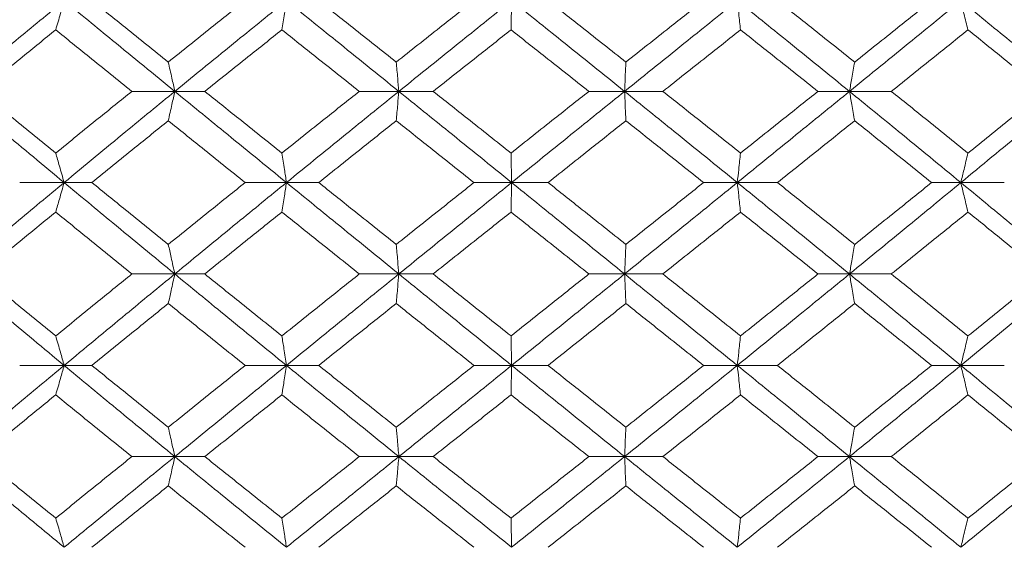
# Model space of a CAD drawing. Header units: inches. Extents: x -4.1 to 22.8, y -8.3 to 17.7.
# Tile 96 of 130: x 12.249 to 12.908, y 1.439 to 1.792. Entities that reach past the tile are written whole.
import ezdxf

# ---------------------------------------------------------------- set-up
doc = ezdxf.new("R2010")
doc.units = ezdxf.units.IN
doc.header["$MEASUREMENT"] = 0

msp = doc.modelspace()

# ---------------------------------------------------------------- linework, layer by layer
at = {"color": 7, "linetype": 'Continuous', "lineweight": 15}
for p, q in [((12.35302, 1.74397), (12.3243, 1.74397)), ((12.35302, 1.74397), (12.37312, 1.74397)), ((12.50293, 1.74397), (12.47646, 1.74397)), ((12.50293, 1.74397), (12.52592, 1.74397)), ((12.65395, 1.74397), (12.63003, 1.74397)), ((12.65395, 1.74397), (12.67958, 1.74397)), ((12.80442, 1.74397), (12.78331, 1.74397)), ((12.80442, 1.74397), (12.83241, 1.74397)), ((12.24926, 1.68301), (12.279, 1.68301)), ((12.29756, 1.68301), (12.279, 1.68301)), ((12.42773, 1.68301), (12.4001, 1.68301)), ((12.42773, 1.68301), (12.44931, 1.68301)), ((12.5784, 1.68301), (12.55317, 1.68301)), ((12.5784, 1.68301), (12.60275, 1.68301)), ((12.72936, 1.68301), (12.70681, 1.68301)), ((12.72936, 1.68301), (12.7562, 1.68301)), ((12.87893, 1.68301), (12.85932, 1.68301)), ((12.87893, 1.68301), (12.90799, 1.68301)), ((12.3243, 1.62189), (12.35302, 1.62189)), ((12.37312, 1.62189), (12.35302, 1.62189)), ((12.50293, 1.62189), (12.47646, 1.62189)), ((12.50293, 1.62189), (12.52592, 1.62189)), ((12.65395, 1.62189), (12.63003, 1.62189)), ((12.65395, 1.62189), (12.67958, 1.62189)), ((12.80442, 1.62189), (12.78331, 1.62189)), ((12.80442, 1.62189), (12.83241, 1.62189)), ((12.279, 1.56076), (12.24926, 1.56076)), ((12.279, 1.56076), (12.29756, 1.56076)), ((12.4001, 1.56076), (12.42773, 1.56076)), ((12.44931, 1.56076), (12.42773, 1.56076)), ((12.5784, 1.56076), (12.55317, 1.56076)), ((12.5784, 1.56076), (12.60275, 1.56076)), ((12.72936, 1.56076), (12.70681, 1.56076)), ((12.72936, 1.56076), (12.7562, 1.56076)), ((12.87893, 1.56076), (12.85932, 1.56076)), ((12.87893, 1.56076), (12.90799, 1.56076)), ((12.35302, 1.49981), (12.3243, 1.49981)), ((12.35302, 1.49981), (12.37312, 1.49981)), ((12.47646, 1.49981), (12.50293, 1.49981)), ((12.52592, 1.49981), (12.50293, 1.49981)), ((12.65395, 1.49981), (12.63003, 1.49981)), ((12.65395, 1.49981), (12.67958, 1.49981)), ((12.80442, 1.49981), (12.78331, 1.49981)), ((12.80442, 1.49981), (12.83241, 1.49981))]:
    msp.add_line(p, q, dxfattribs=at)
for points, knots in [([(12.20586, 1.74397), (12.21945, 1.75531), (12.24369, 1.77555), (12.26822, 1.79573), (12.279, 1.80459)], [0, 0, 0, 0, 0.560759, 1, 1, 1, 1]), ([(12.27336, 1.78508), (12.27389, 1.78688), (12.27495, 1.79047), (12.27683, 1.79696), (12.27818, 1.80169), (12.279, 1.80459)], [0, 0, 0, 0, 0.279852, 0.559704, 1, 1, 1, 1]), ([(12.35302, 1.74397), (12.33914, 1.75531), (12.3144, 1.77555), (12.2898, 1.79573), (12.279, 1.80459)], [0, 0, 0, 0, 0.560759, 1, 1, 1, 1]), ([(12.34867, 1.76356), (12.3391, 1.77124), (12.32204, 1.78493), (12.30504, 1.79858), (12.29756, 1.80459)], [0, 0, 0, 0, 0.560541, 1, 1, 1, 1]), ([(12.34867, 1.76356), (12.35825, 1.77124), (12.37535, 1.78493), (12.39254, 1.79858), (12.4001, 1.80459)], [0, 0, 0, 0, 0.560541, 1, 1, 1, 1]), ([(12.35302, 1.74397), (12.36693, 1.75531), (12.39174, 1.77555), (12.41675, 1.79573), (12.42773, 1.80459)], [0, 0, 0, 0, 0.560759, 1, 1, 1, 1]), ([(12.42468, 1.78508), (12.42497, 1.78688), (12.42554, 1.79047), (12.42656, 1.79696), (12.42729, 1.80169), (12.42773, 1.80459)], [0, 0, 0, 0, 0.279853, 0.559705, 1, 1, 1, 1]), ([(12.50293, 1.74397), (12.48886, 1.75531), (12.46378, 1.77555), (12.43873, 1.79573), (12.42773, 1.80459)], [0, 0, 0, 0, 0.560759, 1, 1, 1, 1]), ([(12.50118, 1.76356), (12.49148, 1.77124), (12.47418, 1.78493), (12.4569, 1.79858), (12.44931, 1.80459)], [0, 0, 0, 0, 0.560541, 1, 1, 1, 1]), ([(12.50118, 1.76356), (12.51088, 1.77124), (12.52819, 1.78493), (12.54555, 1.79858), (12.55317, 1.80459)], [0, 0, 0, 0, 0.5605412, 1, 1, 1, 1]), ([(12.50293, 1.74397), (12.51701, 1.75531), (12.54213, 1.77555), (12.56733, 1.79573), (12.5784, 1.80459)], [0, 0, 0, 0, 0.560759, 1, 1, 1, 1]), ([(12.57796, 1.78508), (12.578, 1.78688), (12.57808, 1.79047), (12.57823, 1.79696), (12.57834, 1.80169), (12.5784, 1.80459)], [0, 0, 0, 0, 0.279855, 0.5597048, 1, 1, 1, 1]), ([(12.65395, 1.74397), (12.63984, 1.75531), (12.61469, 1.77555), (12.58948, 1.79573), (12.5784, 1.80459)], [0, 0, 0, 0, 0.560759, 1, 1, 1, 1]), ([(12.65481, 1.76356), (12.64509, 1.77124), (12.62775, 1.78493), (12.61038, 1.79858), (12.60275, 1.80459)], [0, 0, 0, 0, 0.560541, 1, 1, 1, 1]), ([(12.65395, 1.74397), (12.66805, 1.75531), (12.69319, 1.77555), (12.71832, 1.79573), (12.72936, 1.80459)], [0, 0, 0, 0, 0.560759, 1, 1, 1, 1]), ([(12.65481, 1.76356), (12.66453, 1.77124), (12.68186, 1.78493), (12.69919, 1.79858), (12.70681, 1.80459)], [0, 0, 0, 0, 0.5605412, 1, 1, 1, 1]), ([(12.73152, 1.78508), (12.73132, 1.78688), (12.73091, 1.79047), (12.73019, 1.79696), (12.72967, 1.80169), (12.72936, 1.80459)], [0, 0, 0, 0, 0.279853, 0.559705, 1, 1, 1, 1]), ([(12.80442, 1.74397), (12.79043, 1.75531), (12.76549, 1.77555), (12.74038, 1.79573), (12.72936, 1.80459)], [0, 0, 0, 0, 0.560759, 1, 1, 1, 1]), ([(12.80789, 1.76356), (12.79825, 1.77124), (12.78106, 1.78493), (12.76379, 1.79858), (12.7562, 1.80459)], [0, 0, 0, 0, 0.560541, 1, 1, 1, 1]), ([(12.80442, 1.74397), (12.81838, 1.75531), (12.84327, 1.77555), (12.86805, 1.79573), (12.87893, 1.80459)], [0, 0, 0, 0, 0.560759, 1, 1, 1, 1]), ([(12.80789, 1.76356), (12.81751, 1.77124), (12.83468, 1.78493), (12.8518, 1.79858), (12.85932, 1.80459)], [0, 0, 0, 0, 0.560542, 1, 1, 1, 1]), ([(12.8837, 1.78508), (12.88325, 1.78688), (12.88235, 1.79047), (12.88076, 1.79696), (12.87963, 1.80169), (12.87893, 1.80459)], [0, 0, 0, 0, 0.279855, 0.559707, 1, 1, 1, 1]), ([(12.9527, 1.74397), (12.93898, 1.75531), (12.91452, 1.77555), (12.88979, 1.79573), (12.87893, 1.80459)], [0, 0, 0, 0, 0.560759, 1, 1, 1, 1]), ([(12.22285, 1.74397), (12.23225, 1.75165), (12.24903, 1.76537), (12.26593, 1.77906), (12.27336, 1.78508)], [0, 0, 0, 0, 0.560476, 1, 1, 1, 1]), ([(12.3243, 1.74397), (12.31476, 1.75165), (12.29775, 1.76537), (12.28081, 1.77906), (12.27336, 1.78508)], [0, 0, 0, 0, 0.560476, 1, 1, 1, 1]), ([(12.37312, 1.74397), (12.38273, 1.75165), (12.39987, 1.76537), (12.4171, 1.77906), (12.42468, 1.78508)], [0, 0, 0, 0, 0.560476, 1, 1, 1, 1]), ([(12.47646, 1.74397), (12.46678, 1.75165), (12.44951, 1.76537), (12.43226, 1.77906), (12.42468, 1.78508)], [0, 0, 0, 0, 0.560476, 1, 1, 1, 1]), ([(12.52592, 1.74397), (12.53563, 1.75165), (12.55296, 1.76537), (12.57033, 1.77906), (12.57796, 1.78508)], [0, 0, 0, 0, 0.560476, 1, 1, 1, 1]), ([(12.63003, 1.74397), (12.62031, 1.75165), (12.60296, 1.76537), (12.58559, 1.77906), (12.57796, 1.78508)], [0, 0, 0, 0, 0.560476, 1, 1, 1, 1]), ([(12.67958, 1.74397), (12.68929, 1.75165), (12.70661, 1.76537), (12.72392, 1.77906), (12.73152, 1.78508)], [0, 0, 0, 0, 0.560476, 1, 1, 1, 1]), ([(12.78331, 1.74397), (12.77365, 1.75165), (12.75643, 1.76537), (12.73913, 1.77906), (12.73152, 1.78508)], [0, 0, 0, 0, 0.5604759, 1, 1, 1, 1]), ([(12.83241, 1.74397), (12.84201, 1.75165), (12.85913, 1.76537), (12.8762, 1.77906), (12.8837, 1.78508)], [0, 0, 0, 0, 0.560476, 1, 1, 1, 1]), ([(12.93463, 1.74397), (12.92514, 1.75165), (12.90822, 1.76537), (12.89118, 1.77906), (12.8837, 1.78508)], [0, 0, 0, 0, 0.5604759, 1, 1, 1, 1]), ([(12.34867, 1.76356), (12.34908, 1.76176), (12.3499, 1.75816), (12.35135, 1.75165), (12.35239, 1.74688), (12.35302, 1.74397)], [0, 0, 0, 0, 0.279356, 0.558712, 1, 1, 1, 1]), ([(12.50118, 1.76356), (12.50134, 1.76176), (12.50167, 1.75816), (12.50226, 1.75165), (12.50267, 1.74688), (12.50293, 1.74397)], [0, 0, 0, 0, 0.279354, 0.55871, 1, 1, 1, 1]), ([(12.65481, 1.76356), (12.65473, 1.76176), (12.65457, 1.75816), (12.65428, 1.75165), (12.65407, 1.74688), (12.65395, 1.74397)], [0, 0, 0, 0, 0.279355, 0.55871, 1, 1, 1, 1]), ([(12.80789, 1.76356), (12.80756, 1.76176), (12.80691, 1.75816), (12.80575, 1.75165), (12.80493, 1.74688), (12.80442, 1.74397)], [0, 0, 0, 0, 0.279357, 0.5587127, 1, 1, 1, 1]), ([(12.279, 1.68301), (12.26528, 1.69441), (12.24079, 1.71474), (12.21653, 1.73504), (12.20586, 1.74397)], [0, 0, 0, 0, 0.560458, 1, 1, 1, 1]), ([(12.27336, 1.7027), (12.2639, 1.71041), (12.24702, 1.72418), (12.23023, 1.73792), (12.22285, 1.74397)], [0, 0, 0, 0, 0.560339, 1, 1, 1, 1]), ([(12.27336, 1.7027), (12.28285, 1.71041), (12.29977, 1.72418), (12.31681, 1.73792), (12.3243, 1.74397)], [0, 0, 0, 0, 0.560339, 1, 1, 1, 1]), ([(12.279, 1.68301), (12.29277, 1.69441), (12.31733, 1.71474), (12.34212, 1.73504), (12.35302, 1.74397)], [0, 0, 0, 0, 0.5604579, 1, 1, 1, 1]), ([(12.34867, 1.72433), (12.34908, 1.72614), (12.34989, 1.72974), (12.35135, 1.73627), (12.35239, 1.74104), (12.35302, 1.74397)], [0, 0, 0, 0, 0.279169, 0.558337, 1, 1, 1, 1]), ([(12.42773, 1.68301), (12.41374, 1.69441), (12.38878, 1.71474), (12.36394, 1.73504), (12.35302, 1.74397)], [0, 0, 0, 0, 0.560458, 1, 1, 1, 1]), ([(12.42468, 1.7027), (12.41503, 1.71041), (12.39782, 1.72418), (12.38066, 1.73792), (12.37312, 1.74397)], [0, 0, 0, 0, 0.560339, 1, 1, 1, 1]), ([(12.42468, 1.7027), (12.43433, 1.71041), (12.45156, 1.72418), (12.46886, 1.73792), (12.47646, 1.74397)], [0, 0, 0, 0, 0.560339, 1, 1, 1, 1]), ([(12.42773, 1.68301), (12.44175, 1.69441), (12.46675, 1.71474), (12.49188, 1.73504), (12.50293, 1.74397)], [0, 0, 0, 0, 0.560458, 1, 1, 1, 1]), ([(12.50118, 1.72433), (12.50134, 1.72614), (12.50167, 1.72974), (12.50226, 1.73627), (12.50267, 1.74104), (12.50293, 1.74397)], [0, 0, 0, 0, 0.279167, 0.558336, 1, 1, 1, 1]), ([(12.5784, 1.68301), (12.5643, 1.69441), (12.53914, 1.71474), (12.51399, 1.73504), (12.50293, 1.74397)], [0, 0, 0, 0, 0.560458, 1, 1, 1, 1]), ([(12.57796, 1.7027), (12.56824, 1.71041), (12.55089, 1.72418), (12.53355, 1.73792), (12.52592, 1.74397)], [0, 0, 0, 0, 0.560339, 1, 1, 1, 1]), ([(12.57796, 1.7027), (12.58768, 1.71041), (12.60503, 1.72418), (12.62239, 1.73792), (12.63003, 1.74397)], [0, 0, 0, 0, 0.560339, 1, 1, 1, 1]), ([(12.5784, 1.68301), (12.59251, 1.69441), (12.61768, 1.71474), (12.64287, 1.73504), (12.65395, 1.74397)], [0, 0, 0, 0, 0.560458, 1, 1, 1, 1]), ([(12.65481, 1.72433), (12.65473, 1.72614), (12.65457, 1.72974), (12.65428, 1.73627), (12.65407, 1.74104), (12.65395, 1.74397)], [0, 0, 0, 0, 0.2791642, 0.558333, 1, 1, 1, 1]), ([(12.72936, 1.68301), (12.71529, 1.69441), (12.6902, 1.71474), (12.66502, 1.73504), (12.65395, 1.74397)], [0, 0, 0, 0, 0.560458, 1, 1, 1, 1]), ([(12.73152, 1.7027), (12.72184, 1.71041), (12.70454, 1.72418), (12.6872, 1.73792), (12.67958, 1.74397)], [0, 0, 0, 0, 0.5603389, 1, 1, 1, 1]), ([(12.72936, 1.68301), (12.7434, 1.69441), (12.76846, 1.71474), (12.79344, 1.73504), (12.80442, 1.74397)], [0, 0, 0, 0, 0.560458, 1, 1, 1, 1]), ([(12.73152, 1.7027), (12.74121, 1.71041), (12.75848, 1.72418), (12.77573, 1.73792), (12.78331, 1.74397)], [0, 0, 0, 0, 0.560339, 1, 1, 1, 1]), ([(12.80789, 1.72433), (12.80756, 1.72614), (12.80691, 1.72974), (12.80575, 1.73627), (12.80493, 1.74104), (12.80442, 1.74397)], [0, 0, 0, 0, 0.279168, 0.558336, 1, 1, 1, 1]), ([(12.87893, 1.68301), (12.86507, 1.69441), (12.84032, 1.71474), (12.81538, 1.73504), (12.80442, 1.74397)], [0, 0, 0, 0, 0.560458, 1, 1, 1, 1]), ([(12.8837, 1.7027), (12.87414, 1.71041), (12.85709, 1.72418), (12.83995, 1.73792), (12.83241, 1.74397)], [0, 0, 0, 0, 0.560339, 1, 1, 1, 1]), ([(12.87893, 1.68301), (12.89276, 1.69441), (12.91744, 1.71474), (12.94193, 1.73504), (12.9527, 1.74397)], [0, 0, 0, 0, 0.5604581, 1, 1, 1, 1]), ([(12.8837, 1.7027), (12.89323, 1.71041), (12.91025, 1.72418), (12.92718, 1.73792), (12.93463, 1.74397)], [0, 0, 0, 0, 0.5603389, 1, 1, 1, 1]), ([(12.29756, 1.68301), (12.30708, 1.69073), (12.32407, 1.70451), (12.34116, 1.71828), (12.34867, 1.72433)], [0, 0, 0, 0, 0.5602733, 1, 1, 1, 1]), ([(12.4001, 1.68301), (12.39048, 1.69073), (12.37331, 1.70451), (12.3562, 1.71828), (12.34867, 1.72433)], [0, 0, 0, 0, 0.5602732, 1, 1, 1, 1]), ([(12.44931, 1.68301), (12.45898, 1.69073), (12.47625, 1.70451), (12.49356, 1.71828), (12.50118, 1.72433)], [0, 0, 0, 0, 0.5602732, 1, 1, 1, 1]), ([(12.55317, 1.68301), (12.54346, 1.69073), (12.52612, 1.70451), (12.5088, 1.71828), (12.50118, 1.72433)], [0, 0, 0, 0, 0.560273, 1, 1, 1, 1]), ([(12.60275, 1.68301), (12.61247, 1.69073), (12.62982, 1.70451), (12.64718, 1.71828), (12.65481, 1.72433)], [0, 0, 0, 0, 0.560273, 1, 1, 1, 1]), ([(12.70681, 1.68301), (12.69711, 1.69073), (12.67979, 1.70451), (12.66244, 1.71828), (12.65481, 1.72433)], [0, 0, 0, 0, 0.560273, 1, 1, 1, 1]), ([(12.7562, 1.68301), (12.76587, 1.69073), (12.78312, 1.70451), (12.80032, 1.71828), (12.80789, 1.72433)], [0, 0, 0, 0, 0.560273, 1, 1, 1, 1]), ([(12.85932, 1.68301), (12.84974, 1.69073), (12.83263, 1.70451), (12.81545, 1.71828), (12.80789, 1.72433)], [0, 0, 0, 0, 0.560273, 1, 1, 1, 1]), ([(12.279, 1.68301), (12.27848, 1.68486), (12.27744, 1.68857), (12.27556, 1.69515), (12.2742, 1.69983), (12.27336, 1.7027)], [0, 0, 0, 0, 0.27887, 0.557743, 1, 1, 1, 1]), ([(12.42468, 1.7027), (12.42496, 1.70089), (12.42554, 1.69728), (12.42656, 1.69074), (12.42729, 1.68595), (12.42773, 1.68301)], [0, 0, 0, 0, 0.2788707, 0.5577393, 1, 1, 1, 1]), ([(12.57796, 1.7027), (12.578, 1.70089), (12.57808, 1.69728), (12.57823, 1.69074), (12.57834, 1.68595), (12.5784, 1.68301)], [0, 0, 0, 0, 0.278869, 0.55774, 1, 1, 1, 1]), ([(12.73152, 1.7027), (12.73132, 1.70089), (12.73091, 1.69728), (12.73019, 1.69074), (12.72967, 1.68595), (12.72936, 1.68301)], [0, 0, 0, 0, 0.278869, 0.557737, 1, 1, 1, 1]), ([(12.8837, 1.7027), (12.88325, 1.70089), (12.88236, 1.69728), (12.88077, 1.69074), (12.87963, 1.68595), (12.87893, 1.68301)], [0, 0, 0, 0, 0.278871, 0.5577405, 1, 1, 1, 1]), ([(12.20586, 1.62189), (12.21945, 1.6333), (12.2437, 1.65368), (12.26822, 1.67405), (12.279, 1.68301)], [0, 0, 0, 0, 0.560155, 1, 1, 1, 1]), ([(12.279, 1.68301), (12.27848, 1.68115), (12.27744, 1.67745), (12.27556, 1.67086), (12.2742, 1.66618), (12.27336, 1.66331)], [0, 0, 0, 0, 0.278778, 0.557553, 1, 1, 1, 1]), ([(12.35302, 1.62189), (12.33915, 1.6333), (12.31438, 1.65368), (12.28981, 1.67405), (12.279, 1.68301)], [0, 0, 0, 0, 0.560155, 1, 1, 1, 1]), ([(12.34867, 1.64161), (12.33911, 1.64934), (12.32203, 1.66315), (12.30504, 1.67694), (12.29756, 1.68301)], [0, 0, 0, 0, 0.560137, 1, 1, 1, 1]), ([(12.34867, 1.64161), (12.35825, 1.64934), (12.37536, 1.66315), (12.39254, 1.67694), (12.4001, 1.68301)], [0, 0, 0, 0, 0.560137, 1, 1, 1, 1]), ([(12.35302, 1.62189), (12.36693, 1.6333), (12.39176, 1.65368), (12.41674, 1.67405), (12.42773, 1.68301)], [0, 0, 0, 0, 0.560155, 1, 1, 1, 1]), ([(12.42468, 1.66331), (12.42496, 1.66511), (12.42554, 1.66873), (12.42656, 1.67528), (12.42729, 1.68007), (12.42773, 1.68301)], [0, 0, 0, 0, 0.2787778, 0.5575501, 1, 1, 1, 1]), ([(12.50293, 1.62189), (12.48887, 1.6333), (12.46376, 1.65368), (12.43874, 1.67405), (12.42773, 1.68301)], [0, 0, 0, 0, 0.5601553, 1, 1, 1, 1]), ([(12.50118, 1.64161), (12.49148, 1.64934), (12.47418, 1.66315), (12.45691, 1.67694), (12.44931, 1.68301)], [0, 0, 0, 0, 0.560137, 1, 1, 1, 1]), ([(12.50118, 1.64161), (12.51088, 1.64934), (12.5282, 1.66315), (12.54554, 1.67694), (12.55317, 1.68301)], [0, 0, 0, 0, 0.560137, 1, 1, 1, 1]), ([(12.50293, 1.62189), (12.51701, 1.6333), (12.54214, 1.65368), (12.56733, 1.67405), (12.5784, 1.68301)], [0, 0, 0, 0, 0.560155, 1, 1, 1, 1]), ([(12.57796, 1.66331), (12.578, 1.66511), (12.57808, 1.66873), (12.57823, 1.67528), (12.57834, 1.68007), (12.5784, 1.68301)], [0, 0, 0, 0, 0.2787772, 0.5575521, 1, 1, 1, 1]), ([(12.65395, 1.62189), (12.63985, 1.6333), (12.61467, 1.65368), (12.58948, 1.67405), (12.5784, 1.68301)], [0, 0, 0, 0, 0.560155, 1, 1, 1, 1]), ([(12.65481, 1.64161), (12.64509, 1.64934), (12.62775, 1.66315), (12.61038, 1.67694), (12.60275, 1.68301)], [0, 0, 0, 0, 0.560137, 1, 1, 1, 1]), ([(12.65395, 1.62189), (12.66804, 1.6333), (12.6932, 1.65368), (12.71831, 1.67405), (12.72936, 1.68301)], [0, 0, 0, 0, 0.560155, 1, 1, 1, 1]), ([(12.65481, 1.64161), (12.66452, 1.64934), (12.68187, 1.66315), (12.69919, 1.67694), (12.70681, 1.68301)], [0, 0, 0, 0, 0.560137, 1, 1, 1, 1]), ([(12.73152, 1.66331), (12.73132, 1.66511), (12.73092, 1.66873), (12.73019, 1.67528), (12.72967, 1.68007), (12.72936, 1.68301)], [0, 0, 0, 0, 0.278773, 0.557552, 1, 1, 1, 1]), ([(12.80442, 1.62189), (12.79044, 1.6333), (12.76547, 1.65368), (12.74039, 1.67405), (12.72936, 1.68301)], [0, 0, 0, 0, 0.560155, 1, 1, 1, 1]), ([(12.80789, 1.64161), (12.79826, 1.64934), (12.78106, 1.66315), (12.7638, 1.67694), (12.7562, 1.68301)], [0, 0, 0, 0, 0.560136, 1, 1, 1, 1]), ([(12.80442, 1.62189), (12.81837, 1.6333), (12.84329, 1.65368), (12.86805, 1.67405), (12.87893, 1.68301)], [0, 0, 0, 0, 0.560155, 1, 1, 1, 1]), ([(12.80789, 1.64161), (12.81751, 1.64934), (12.83468, 1.66315), (12.85179, 1.67694), (12.85932, 1.68301)], [0, 0, 0, 0, 0.560137, 1, 1, 1, 1]), ([(12.8837, 1.66331), (12.88325, 1.66511), (12.88236, 1.66873), (12.88077, 1.67528), (12.87963, 1.68007), (12.87893, 1.68301)], [0, 0, 0, 0, 0.278777, 0.557553, 1, 1, 1, 1]), ([(12.9527, 1.62189), (12.93898, 1.6333), (12.9145, 1.65368), (12.8898, 1.67405), (12.87893, 1.68301)], [0, 0, 0, 0, 0.560155, 1, 1, 1, 1]), ([(12.22285, 1.62189), (12.23225, 1.62962), (12.24903, 1.64343), (12.26593, 1.65723), (12.27336, 1.66331)], [0, 0, 0, 0, 0.560071, 1, 1, 1, 1]), ([(12.3243, 1.62189), (12.31476, 1.62962), (12.29774, 1.64343), (12.28081, 1.65723), (12.27336, 1.66331)], [0, 0, 0, 0, 0.56007, 1, 1, 1, 1]), ([(12.37312, 1.62189), (12.38273, 1.62962), (12.39988, 1.64343), (12.4171, 1.65723), (12.42468, 1.66331)], [0, 0, 0, 0, 0.5600707, 1, 1, 1, 1]), ([(12.47646, 1.62189), (12.46678, 1.62962), (12.4495, 1.64343), (12.43226, 1.65723), (12.42468, 1.66331)], [0, 0, 0, 0, 0.560071, 1, 1, 1, 1]), ([(12.52592, 1.62189), (12.53563, 1.62962), (12.55297, 1.64343), (12.57032, 1.65723), (12.57796, 1.66331)], [0, 0, 0, 0, 0.5600707, 1, 1, 1, 1]), ([(12.63003, 1.62189), (12.62031, 1.62962), (12.60295, 1.64343), (12.58559, 1.65723), (12.57796, 1.66331)], [0, 0, 0, 0, 0.560071, 1, 1, 1, 1]), ([(12.67958, 1.62189), (12.68928, 1.62962), (12.70661, 1.64343), (12.72391, 1.65723), (12.73152, 1.66331)], [0, 0, 0, 0, 0.560071, 1, 1, 1, 1]), ([(12.78331, 1.62189), (12.77366, 1.62962), (12.75642, 1.64343), (12.73913, 1.65723), (12.73152, 1.66331)], [0, 0, 0, 0, 0.560071, 1, 1, 1, 1]), ([(12.83241, 1.62189), (12.84201, 1.62962), (12.85914, 1.64343), (12.87619, 1.65723), (12.8837, 1.66331)], [0, 0, 0, 0, 0.5600708, 1, 1, 1, 1]), ([(12.93463, 1.62189), (12.92515, 1.62962), (12.90822, 1.64343), (12.89119, 1.65723), (12.8837, 1.66331)], [0, 0, 0, 0, 0.5600706, 1, 1, 1, 1]), ([(12.35302, 1.62189), (12.35262, 1.62374), (12.35182, 1.62745), (12.35037, 1.63405), (12.34932, 1.63873), (12.34867, 1.64161)], [0, 0, 0, 0, 0.278676, 0.557352, 1, 1, 1, 1]), ([(12.50118, 1.64161), (12.50134, 1.6398), (12.50167, 1.63618), (12.50225, 1.62963), (12.50267, 1.62483), (12.50293, 1.62189)], [0, 0, 0, 0, 0.278674, 0.55735, 1, 1, 1, 1]), ([(12.65481, 1.64161), (12.65473, 1.6398), (12.65457, 1.63618), (12.65428, 1.62963), (12.65407, 1.62483), (12.65395, 1.62189)], [0, 0, 0, 0, 0.278676, 0.557351, 1, 1, 1, 1]), ([(12.80789, 1.64161), (12.80756, 1.6398), (12.80691, 1.63618), (12.80576, 1.62963), (12.80493, 1.62483), (12.80442, 1.62189)], [0, 0, 0, 0, 0.278678, 0.557353, 1, 1, 1, 1]), ([(12.279, 1.56076), (12.26528, 1.57217), (12.24078, 1.59254), (12.21653, 1.61292), (12.20586, 1.62189)], [0, 0, 0, 0, 0.559853, 1, 1, 1, 1]), ([(12.27336, 1.58047), (12.2639, 1.5882), (12.24701, 1.602), (12.23023, 1.61581), (12.22285, 1.62189)], [0, 0, 0, 0, 0.559933, 1, 1, 1, 1]), ([(12.27336, 1.58047), (12.28285, 1.5882), (12.29978, 1.602), (12.3168, 1.61581), (12.3243, 1.62189)], [0, 0, 0, 0, 0.559933, 1, 1, 1, 1]), ([(12.279, 1.56076), (12.29276, 1.57217), (12.31735, 1.59254), (12.34212, 1.61292), (12.35302, 1.62189)], [0, 0, 0, 0, 0.559853, 1, 1, 1, 1]), ([(12.35302, 1.62189), (12.35262, 1.62003), (12.35182, 1.61632), (12.35037, 1.60973), (12.34932, 1.60504), (12.34867, 1.60216)], [0, 0, 0, 0, 0.2786756, 0.5573503, 1, 1, 1, 1]), ([(12.42773, 1.56076), (12.41375, 1.57217), (12.38877, 1.59254), (12.36395, 1.61292), (12.35302, 1.62189)], [0, 0, 0, 0, 0.559853, 1, 1, 1, 1]), ([(12.42468, 1.58047), (12.41504, 1.5882), (12.39782, 1.602), (12.38067, 1.61581), (12.37312, 1.62189)], [0, 0, 0, 0, 0.559933, 1, 1, 1, 1]), ([(12.42468, 1.58047), (12.43433, 1.5882), (12.45157, 1.602), (12.46886, 1.61581), (12.47646, 1.62189)], [0, 0, 0, 0, 0.559933, 1, 1, 1, 1]), ([(12.42773, 1.56076), (12.44174, 1.57217), (12.46677, 1.59254), (12.49188, 1.61292), (12.50293, 1.62189)], [0, 0, 0, 0, 0.559853, 1, 1, 1, 1]), ([(12.50118, 1.60216), (12.50134, 1.60397), (12.50167, 1.60759), (12.50225, 1.61414), (12.50267, 1.61894), (12.50293, 1.62189)], [0, 0, 0, 0, 0.2786745, 0.5573512, 1, 1, 1, 1]), ([(12.5784, 1.56076), (12.5643, 1.57217), (12.53912, 1.59254), (12.51399, 1.61292), (12.50293, 1.62189)], [0, 0, 0, 0, 0.559853, 1, 1, 1, 1]), ([(12.57796, 1.58047), (12.56824, 1.5882), (12.55089, 1.602), (12.53355, 1.61581), (12.52592, 1.62189)], [0, 0, 0, 0, 0.559933, 1, 1, 1, 1]), ([(12.57796, 1.58047), (12.58768, 1.5882), (12.60504, 1.602), (12.62239, 1.61581), (12.63003, 1.62189)], [0, 0, 0, 0, 0.559933, 1, 1, 1, 1]), ([(12.5784, 1.56076), (12.59251, 1.57217), (12.6177, 1.59254), (12.64287, 1.61292), (12.65395, 1.62189)], [0, 0, 0, 0, 0.559853, 1, 1, 1, 1]), ([(12.65481, 1.60216), (12.65473, 1.60397), (12.65457, 1.60759), (12.65428, 1.61414), (12.65407, 1.61894), (12.65395, 1.62189)], [0, 0, 0, 0, 0.278676, 0.557353, 1, 1, 1, 1]), ([(12.72936, 1.56076), (12.7153, 1.57217), (12.69018, 1.59254), (12.66502, 1.61292), (12.65395, 1.62189)], [0, 0, 0, 0, 0.559853, 1, 1, 1, 1]), ([(12.73152, 1.58047), (12.72184, 1.5882), (12.70454, 1.602), (12.68721, 1.61581), (12.67958, 1.62189)], [0, 0, 0, 0, 0.5599335, 1, 1, 1, 1]), ([(12.72936, 1.56076), (12.7434, 1.57217), (12.76848, 1.59254), (12.79343, 1.61292), (12.80442, 1.62189)], [0, 0, 0, 0, 0.559853, 1, 1, 1, 1]), ([(12.73152, 1.58047), (12.7412, 1.5882), (12.75849, 1.602), (12.77573, 1.61581), (12.78331, 1.62189)], [0, 0, 0, 0, 0.559934, 1, 1, 1, 1]), ([(12.80789, 1.60216), (12.80756, 1.60397), (12.80691, 1.60759), (12.80576, 1.61414), (12.80493, 1.61894), (12.80442, 1.62189)], [0, 0, 0, 0, 0.278678, 0.557355, 1, 1, 1, 1]), ([(12.87893, 1.56076), (12.86507, 1.57217), (12.8403, 1.59254), (12.81539, 1.61292), (12.80442, 1.62189)], [0, 0, 0, 0, 0.5598527, 1, 1, 1, 1]), ([(12.8837, 1.58047), (12.87414, 1.5882), (12.85709, 1.602), (12.83995, 1.61581), (12.83241, 1.62189)], [0, 0, 0, 0, 0.559934, 1, 1, 1, 1]), ([(12.87893, 1.56076), (12.89276, 1.57217), (12.91746, 1.59254), (12.94193, 1.61292), (12.9527, 1.62189)], [0, 0, 0, 0, 0.5598527, 1, 1, 1, 1]), ([(12.8837, 1.58047), (12.89323, 1.5882), (12.91025, 1.602), (12.92718, 1.61581), (12.93463, 1.62189)], [0, 0, 0, 0, 0.5599335, 1, 1, 1, 1]), ([(12.29756, 1.56076), (12.30708, 1.56849), (12.32408, 1.58228), (12.34115, 1.59609), (12.34867, 1.60216)], [0, 0, 0, 0, 0.559868, 1, 1, 1, 1]), ([(12.4001, 1.56076), (12.39048, 1.56849), (12.3733, 1.58228), (12.3562, 1.59609), (12.34867, 1.60216)], [0, 0, 0, 0, 0.559867, 1, 1, 1, 1]), ([(12.44931, 1.56076), (12.45898, 1.56849), (12.47625, 1.58228), (12.49356, 1.59609), (12.50118, 1.60216)], [0, 0, 0, 0, 0.5598676, 1, 1, 1, 1]), ([(12.55317, 1.56076), (12.54346, 1.56849), (12.52612, 1.58228), (12.5088, 1.59609), (12.50118, 1.60216)], [0, 0, 0, 0, 0.559868, 1, 1, 1, 1]), ([(12.60275, 1.56076), (12.61247, 1.56849), (12.62983, 1.58228), (12.64718, 1.59609), (12.65481, 1.60216)], [0, 0, 0, 0, 0.559868, 1, 1, 1, 1]), ([(12.70681, 1.56076), (12.69711, 1.56849), (12.67979, 1.58228), (12.66244, 1.59609), (12.65481, 1.60216)], [0, 0, 0, 0, 0.559868, 1, 1, 1, 1]), ([(12.7562, 1.56076), (12.76587, 1.56849), (12.78312, 1.58228), (12.80032, 1.59609), (12.80789, 1.60216)], [0, 0, 0, 0, 0.559868, 1, 1, 1, 1]), ([(12.85932, 1.56076), (12.84974, 1.56849), (12.83263, 1.58228), (12.81545, 1.59609), (12.80789, 1.60216)], [0, 0, 0, 0, 0.559867, 1, 1, 1, 1]), ([(12.27336, 1.58047), (12.27389, 1.57866), (12.27495, 1.57505), (12.27683, 1.56849), (12.27817, 1.5637), (12.279, 1.56076)], [0, 0, 0, 0, 0.2787713, 0.5575486, 1, 1, 1, 1]), ([(12.42773, 1.56076), (12.42745, 1.56262), (12.42689, 1.56633), (12.42587, 1.57291), (12.42513, 1.5776), (12.42468, 1.58047)], [0, 0, 0, 0, 0.278776, 0.55755, 1, 1, 1, 1]), ([(12.57796, 1.58047), (12.578, 1.57866), (12.57808, 1.57505), (12.57823, 1.56849), (12.57834, 1.5637), (12.5784, 1.56076)], [0, 0, 0, 0, 0.278776, 0.557552, 1, 1, 1, 1]), ([(12.73152, 1.58047), (12.73132, 1.57866), (12.73092, 1.57505), (12.73019, 1.56849), (12.72967, 1.5637), (12.72936, 1.56076)], [0, 0, 0, 0, 0.278772, 0.557552, 1, 1, 1, 1]), ([(12.8837, 1.58047), (12.88325, 1.57866), (12.88236, 1.57505), (12.88077, 1.56849), (12.87963, 1.5637), (12.87893, 1.56076)], [0, 0, 0, 0, 0.278776, 0.557553, 1, 1, 1, 1]), ([(12.20586, 1.49981), (12.21945, 1.51117), (12.24372, 1.53147), (12.26821, 1.55181), (12.279, 1.56076)], [0, 0, 0, 0, 0.55955, 1, 1, 1, 1]), ([(12.27336, 1.54108), (12.27389, 1.54288), (12.27495, 1.54649), (12.27683, 1.55304), (12.27817, 1.55783), (12.279, 1.56076)], [0, 0, 0, 0, 0.278869, 0.557739, 1, 1, 1, 1]), ([(12.35302, 1.49981), (12.33915, 1.51117), (12.31437, 1.53147), (12.28981, 1.55181), (12.279, 1.56076)], [0, 0, 0, 0, 0.55955, 1, 1, 1, 1]), ([(12.34867, 1.51944), (12.33911, 1.52715), (12.32202, 1.54091), (12.30504, 1.5547), (12.29756, 1.56076)], [0, 0, 0, 0, 0.55973, 1, 1, 1, 1]), ([(12.34867, 1.51944), (12.35825, 1.52715), (12.37536, 1.54091), (12.39254, 1.5547), (12.4001, 1.56076)], [0, 0, 0, 0, 0.55973, 1, 1, 1, 1]), ([(12.35302, 1.49981), (12.36693, 1.51117), (12.39177, 1.53147), (12.41674, 1.55181), (12.42773, 1.56076)], [0, 0, 0, 0, 0.55955, 1, 1, 1, 1]), ([(12.42773, 1.56076), (12.42745, 1.55891), (12.42689, 1.5552), (12.42587, 1.54862), (12.42513, 1.54394), (12.42468, 1.54108)], [0, 0, 0, 0, 0.278872, 0.557737, 1, 1, 1, 1]), ([(12.50293, 1.49981), (12.48887, 1.51117), (12.46374, 1.53147), (12.43875, 1.55181), (12.42773, 1.56076)], [0, 0, 0, 0, 0.55955, 1, 1, 1, 1]), ([(12.50118, 1.51944), (12.49149, 1.52715), (12.47417, 1.54091), (12.45691, 1.5547), (12.44931, 1.56076)], [0, 0, 0, 0, 0.55973, 1, 1, 1, 1]), ([(12.50118, 1.51944), (12.51088, 1.52715), (12.5282, 1.54091), (12.54554, 1.5547), (12.55317, 1.56076)], [0, 0, 0, 0, 0.55973, 1, 1, 1, 1]), ([(12.50293, 1.49981), (12.517, 1.51117), (12.54216, 1.53147), (12.56732, 1.55181), (12.5784, 1.56076)], [0, 0, 0, 0, 0.55955, 1, 1, 1, 1]), ([(12.57796, 1.54108), (12.578, 1.54288), (12.57808, 1.54649), (12.57823, 1.55304), (12.57834, 1.55783), (12.5784, 1.56076)], [0, 0, 0, 0, 0.278871, 0.557741, 1, 1, 1, 1]), ([(12.65395, 1.49981), (12.63985, 1.51117), (12.61466, 1.53147), (12.58949, 1.55181), (12.5784, 1.56076)], [0, 0, 0, 0, 0.55955, 1, 1, 1, 1]), ([(12.65481, 1.51944), (12.6451, 1.52715), (12.62774, 1.54091), (12.61039, 1.5547), (12.60275, 1.56076)], [0, 0, 0, 0, 0.55973, 1, 1, 1, 1]), ([(12.65395, 1.49981), (12.66804, 1.51117), (12.69322, 1.53147), (12.71831, 1.55181), (12.72936, 1.56076)], [0, 0, 0, 0, 0.55955, 1, 1, 1, 1]), ([(12.65481, 1.51944), (12.66452, 1.52715), (12.68187, 1.54091), (12.69919, 1.5547), (12.70681, 1.56076)], [0, 0, 0, 0, 0.55973, 1, 1, 1, 1]), ([(12.73152, 1.54108), (12.73132, 1.54288), (12.73091, 1.54649), (12.73019, 1.55304), (12.72967, 1.55783), (12.72936, 1.56076)], [0, 0, 0, 0, 0.278871, 0.557738, 1, 1, 1, 1]), ([(12.80442, 1.49981), (12.79044, 1.51117), (12.76546, 1.53147), (12.74039, 1.55181), (12.72936, 1.56076)], [0, 0, 0, 0, 0.55955, 1, 1, 1, 1]), ([(12.80789, 1.51944), (12.79826, 1.52715), (12.78105, 1.54091), (12.7638, 1.5547), (12.7562, 1.56076)], [0, 0, 0, 0, 0.55973, 1, 1, 1, 1]), ([(12.80442, 1.49981), (12.81837, 1.51117), (12.8433, 1.53147), (12.86804, 1.55181), (12.87893, 1.56076)], [0, 0, 0, 0, 0.55955, 1, 1, 1, 1]), ([(12.80789, 1.51944), (12.81751, 1.52715), (12.83469, 1.54091), (12.85179, 1.5547), (12.85932, 1.56076)], [0, 0, 0, 0, 0.55973, 1, 1, 1, 1]), ([(12.8837, 1.54108), (12.88325, 1.54288), (12.88236, 1.54649), (12.88077, 1.55304), (12.87963, 1.55783), (12.87893, 1.56076)], [0, 0, 0, 0, 0.278872, 0.557742, 1, 1, 1, 1]), ([(12.9527, 1.49981), (12.93899, 1.51117), (12.91449, 1.53147), (12.88981, 1.55181), (12.87893, 1.56076)], [0, 0, 0, 0, 0.55955, 1, 1, 1, 1]), ([(12.22285, 1.49981), (12.23225, 1.5075), (12.24904, 1.52125), (12.26593, 1.53501), (12.27336, 1.54108)], [0, 0, 0, 0, 0.5596651, 1, 1, 1, 1]), ([(12.3243, 1.49981), (12.31476, 1.5075), (12.29773, 1.52125), (12.28081, 1.53501), (12.27336, 1.54108)], [0, 0, 0, 0, 0.5596652, 1, 1, 1, 1]), ([(12.37312, 1.49981), (12.38273, 1.5075), (12.39989, 1.52125), (12.4171, 1.53501), (12.42468, 1.54108)], [0, 0, 0, 0, 0.5596648, 1, 1, 1, 1]), ([(12.47646, 1.49981), (12.46678, 1.5075), (12.44949, 1.52125), (12.43226, 1.53501), (12.42468, 1.54108)], [0, 0, 0, 0, 0.5596651, 1, 1, 1, 1]), ([(12.52592, 1.49981), (12.53563, 1.5075), (12.55297, 1.52125), (12.57032, 1.53501), (12.57796, 1.54108)], [0, 0, 0, 0, 0.559665, 1, 1, 1, 1]), ([(12.63003, 1.49981), (12.62031, 1.5075), (12.60295, 1.52125), (12.5856, 1.53501), (12.57796, 1.54108)], [0, 0, 0, 0, 0.559665, 1, 1, 1, 1]), ([(12.67958, 1.49981), (12.68928, 1.5075), (12.70662, 1.52125), (12.72391, 1.53501), (12.73152, 1.54108)], [0, 0, 0, 0, 0.559665, 1, 1, 1, 1]), ([(12.78331, 1.49981), (12.77366, 1.5075), (12.75641, 1.52125), (12.73913, 1.53501), (12.73152, 1.54108)], [0, 0, 0, 0, 0.5596649, 1, 1, 1, 1]), ([(12.83241, 1.49981), (12.842, 1.5075), (12.85914, 1.52125), (12.87619, 1.53501), (12.8837, 1.54108)], [0, 0, 0, 0, 0.559665, 1, 1, 1, 1]), ([(12.93463, 1.49981), (12.92515, 1.5075), (12.90821, 1.52125), (12.89119, 1.53501), (12.8837, 1.54108)], [0, 0, 0, 0, 0.559665, 1, 1, 1, 1]), ([(12.34867, 1.51944), (12.34908, 1.51764), (12.34989, 1.51403), (12.35135, 1.5075), (12.35239, 1.50273), (12.35302, 1.49981)], [0, 0, 0, 0, 0.279171, 0.558336, 1, 1, 1, 1]), ([(12.50293, 1.49981), (12.50277, 1.50166), (12.50244, 1.50536), (12.50186, 1.51192), (12.50144, 1.51658), (12.50118, 1.51944)], [0, 0, 0, 0, 0.279168, 0.558337, 1, 1, 1, 1]), ([(12.65481, 1.51944), (12.65473, 1.51764), (12.65457, 1.51403), (12.65428, 1.5075), (12.65407, 1.50273), (12.65395, 1.49981)], [0, 0, 0, 0, 0.2791656, 0.5583316, 1, 1, 1, 1]), ([(12.80789, 1.51944), (12.80756, 1.51764), (12.80691, 1.51403), (12.80575, 1.5075), (12.80493, 1.50273), (12.80442, 1.49981)], [0, 0, 0, 0, 0.279169, 0.558335, 1, 1, 1, 1]), ([(12.279, 1.43919), (12.26528, 1.45047), (12.24076, 1.47065), (12.21654, 1.49089), (12.20586, 1.49981)], [0, 0, 0, 0, 0.559248, 1, 1, 1, 1]), ([(12.27336, 1.45869), (12.26391, 1.46635), (12.247, 1.48005), (12.23024, 1.49376), (12.22285, 1.49981)], [0, 0, 0, 0, 0.559528, 1, 1, 1, 1]), ([(12.27336, 1.45869), (12.28284, 1.46635), (12.29978, 1.48005), (12.3168, 1.49376), (12.3243, 1.49981)], [0, 0, 0, 0, 0.5595276, 1, 1, 1, 1]), ([(12.279, 1.43919), (12.29276, 1.45047), (12.31736, 1.47065), (12.34211, 1.49089), (12.35302, 1.49981)], [0, 0, 0, 0, 0.559249, 1, 1, 1, 1]), ([(12.34867, 1.48021), (12.34908, 1.48201), (12.3499, 1.48561), (12.35135, 1.49212), (12.35239, 1.49689), (12.35302, 1.49981)], [0, 0, 0, 0, 0.279358, 0.558714, 1, 1, 1, 1]), ([(12.42773, 1.43919), (12.41375, 1.45047), (12.38875, 1.47065), (12.36395, 1.49089), (12.35302, 1.49981)], [0, 0, 0, 0, 0.559248, 1, 1, 1, 1]), ([(12.42468, 1.45869), (12.41504, 1.46635), (12.39781, 1.48005), (12.38067, 1.49376), (12.37312, 1.49981)], [0, 0, 0, 0, 0.559528, 1, 1, 1, 1]), ([(12.42468, 1.45869), (12.43433, 1.46635), (12.45158, 1.48005), (12.46885, 1.49376), (12.47646, 1.49981)], [0, 0, 0, 0, 0.5595273, 1, 1, 1, 1]), ([(12.42773, 1.43919), (12.44174, 1.45047), (12.46678, 1.47065), (12.49187, 1.49089), (12.50293, 1.49981)], [0, 0, 0, 0, 0.559248, 1, 1, 1, 1]), ([(12.50293, 1.49981), (12.50277, 1.49796), (12.50244, 1.49426), (12.50186, 1.48771), (12.50144, 1.48306), (12.50118, 1.48021)], [0, 0, 0, 0, 0.279353, 0.558712, 1, 1, 1, 1]), ([(12.5784, 1.43919), (12.56431, 1.45047), (12.53911, 1.47065), (12.514, 1.49089), (12.50293, 1.49981)], [0, 0, 0, 0, 0.559248, 1, 1, 1, 1]), ([(12.57796, 1.45869), (12.56824, 1.46635), (12.55088, 1.48005), (12.53355, 1.49376), (12.52592, 1.49981)], [0, 0, 0, 0, 0.559527, 1, 1, 1, 1]), ([(12.57796, 1.45869), (12.58768, 1.46635), (12.60504, 1.48005), (12.62239, 1.49376), (12.63003, 1.49981)], [0, 0, 0, 0, 0.559527, 1, 1, 1, 1]), ([(12.5784, 1.43919), (12.5925, 1.45047), (12.61771, 1.47065), (12.64286, 1.49089), (12.65395, 1.49981)], [0, 0, 0, 0, 0.5592483, 1, 1, 1, 1]), ([(12.65481, 1.48021), (12.65473, 1.48201), (12.65457, 1.48561), (12.65428, 1.49212), (12.65407, 1.49689), (12.65395, 1.49981)], [0, 0, 0, 0, 0.2793574, 0.5587122, 1, 1, 1, 1]), ([(12.72936, 1.43919), (12.7153, 1.45047), (12.69017, 1.47065), (12.66503, 1.49089), (12.65395, 1.49981)], [0, 0, 0, 0, 0.559248, 1, 1, 1, 1]), ([(12.73152, 1.45869), (12.72184, 1.46635), (12.70453, 1.48005), (12.68721, 1.49376), (12.67958, 1.49981)], [0, 0, 0, 0, 0.559527, 1, 1, 1, 1]), ([(12.72936, 1.43919), (12.74339, 1.45047), (12.76849, 1.47065), (12.79343, 1.49089), (12.80442, 1.49981)], [0, 0, 0, 0, 0.559248, 1, 1, 1, 1]), ([(12.73152, 1.45869), (12.7412, 1.46635), (12.7585, 1.48005), (12.77572, 1.49376), (12.78331, 1.49981)], [0, 0, 0, 0, 0.559527, 1, 1, 1, 1]), ([(12.80789, 1.48021), (12.80756, 1.48201), (12.80691, 1.48561), (12.80575, 1.49212), (12.80493, 1.49689), (12.80442, 1.49981)], [0, 0, 0, 0, 0.279359, 0.558715, 1, 1, 1, 1]), ([(12.87893, 1.43919), (12.86507, 1.45047), (12.84029, 1.47065), (12.81539, 1.49089), (12.80442, 1.49981)], [0, 0, 0, 0, 0.559248, 1, 1, 1, 1]), ([(12.8837, 1.45869), (12.87415, 1.46635), (12.85708, 1.48005), (12.83995, 1.49376), (12.83241, 1.49981)], [0, 0, 0, 0, 0.559528, 1, 1, 1, 1]), ([(12.87893, 1.43919), (12.89276, 1.45047), (12.91747, 1.47065), (12.94192, 1.49089), (12.9527, 1.49981)], [0, 0, 0, 0, 0.559248, 1, 1, 1, 1]), ([(12.8837, 1.45869), (12.89323, 1.46635), (12.91026, 1.48005), (12.92718, 1.49376), (12.93463, 1.49981)], [0, 0, 0, 0, 0.559528, 1, 1, 1, 1]), ([(12.29756, 1.43919), (12.30708, 1.44683), (12.32408, 1.46049), (12.34115, 1.47418), (12.34867, 1.48021)], [0, 0, 0, 0, 0.559462, 1, 1, 1, 1]), ([(12.4001, 1.43919), (12.39048, 1.44683), (12.37329, 1.46049), (12.3562, 1.47418), (12.34867, 1.48021)], [0, 0, 0, 0, 0.559462, 1, 1, 1, 1]), ([(12.44931, 1.43919), (12.45898, 1.44683), (12.47626, 1.46049), (12.49356, 1.47418), (12.50118, 1.48021)], [0, 0, 0, 0, 0.559462, 1, 1, 1, 1]), ([(12.55317, 1.43919), (12.54346, 1.44683), (12.52611, 1.46049), (12.5088, 1.47418), (12.50118, 1.48021)], [0, 0, 0, 0, 0.559462, 1, 1, 1, 1]), ([(12.60275, 1.43919), (12.61247, 1.44683), (12.62984, 1.46049), (12.64717, 1.47418), (12.65481, 1.48021)], [0, 0, 0, 0, 0.5594618, 1, 1, 1, 1]), ([(12.70681, 1.43919), (12.69711, 1.44683), (12.67978, 1.46049), (12.66245, 1.47418), (12.65481, 1.48021)], [0, 0, 0, 0, 0.559462, 1, 1, 1, 1]), ([(12.7562, 1.43919), (12.76586, 1.44683), (12.78313, 1.46049), (12.80032, 1.47418), (12.80789, 1.48021)], [0, 0, 0, 0, 0.559462, 1, 1, 1, 1]), ([(12.85932, 1.43919), (12.84974, 1.44683), (12.83262, 1.46049), (12.81545, 1.47418), (12.80789, 1.48021)], [0, 0, 0, 0, 0.559462, 1, 1, 1, 1]), ([(12.27336, 1.45869), (12.27389, 1.4569), (12.27495, 1.4533), (12.27683, 1.44682), (12.27818, 1.44208), (12.279, 1.43919)], [0, 0, 0, 0, 0.27985, 0.559705, 1, 1, 1, 1]), ([(12.42468, 1.45869), (12.42497, 1.4569), (12.42554, 1.4533), (12.42656, 1.44682), (12.42729, 1.44208), (12.42773, 1.43919)], [0, 0, 0, 0, 0.279852, 0.559706, 1, 1, 1, 1]), ([(12.57796, 1.45869), (12.578, 1.4569), (12.57808, 1.4533), (12.57823, 1.44682), (12.57834, 1.44208), (12.5784, 1.43919)], [0, 0, 0, 0, 0.279854, 0.559706, 1, 1, 1, 1]), ([(12.73152, 1.45869), (12.73132, 1.4569), (12.73091, 1.4533), (12.73019, 1.44682), (12.72967, 1.44208), (12.72936, 1.43919)], [0, 0, 0, 0, 0.279852, 0.559706, 1, 1, 1, 1]), ([(12.8837, 1.45869), (12.88325, 1.4569), (12.88235, 1.4533), (12.88076, 1.44682), (12.87963, 1.44208), (12.87893, 1.43919)], [0, 0, 0, 0, 0.279854, 0.559708, 1, 1, 1, 1])]:
    msp.add_open_spline(points, degree=3, knots=knots, dxfattribs=at)

doc.saveas('drawing.dxf')
